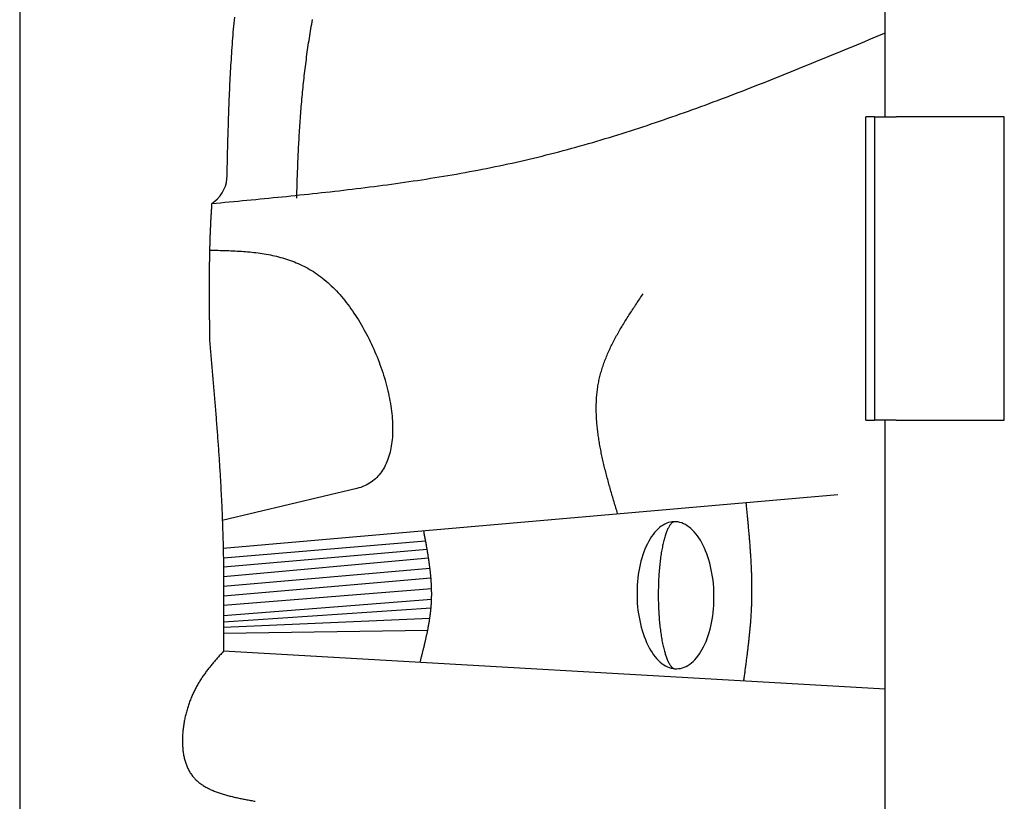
# Model space of a CAD drawing. Extents: x 1073 to 6773, y 5991 to 11616.
# Tile 3 of 58: x 1073 to 1528, y 8392 to 8753. Entities that reach past the tile are written whole.
import ezdxf

# ---------------------------------------------------------------- set-up
doc = ezdxf.new("R2010")
doc.units = 0
doc.layers.get('0').update_dxf_attribs({"linetype": 'CONTINUOUS'})
doc.layers.add('CAR', color=10, linetype='CONTINUOUS')

msp = doc.modelspace()

# ---------------------------------------------------------------- linework, layer by layer
for p, q in [((1072.77, 11115.9), (1072.77, 6165.9)), ((1472.77, 8708.02), (1472.77, 10333.02)), ((1467.77, 8708.02), (1463.77, 8708.02)), ((1463.77, 8568.02), (1463.77, 8708.02)), ((1467.77, 8708.02), (1477.77, 8708.02)), ((1467.77, 8708.02), (1467.77, 8568.02)), ((1527.77, 8708.02), (1477.77, 8708.02)), ((1527.77, 8568.02), (1527.77, 8708.02)), ((1463.77, 8568.02), (1467.77, 8568.02)), ((1477.77, 8568.02), (1467.77, 8568.02)), ((1472.77, 8027.85), (1472.77, 8568.02)), ((1477.77, 8568.02), (1527.77, 8568.02))]:
    msp.add_line(p, q)
at = {"layer": 'CAR'}
for p, q in [((1228.63, 8536.4), (1166.41, 8521.7)), ((1166.8, 8508.89), (1450.91, 8533.72)), ((1166.88, 8504.47), (1260.36, 8512.22)), ((1166.94, 8500.28), (1261.05, 8508.36)), ((1166.99, 8495.72), (1261.69, 8504.47)), ((1167.02, 8491.25), (1262.37, 8499.64)), ((1167.03, 8486.82), (1262.84, 8495.12)), ((1167.03, 8482.6), (1263.12, 8490.31)), ((1167.01, 8474.77), (1262.87, 8481.29)), ((1167.02, 8477.83), (1263.12, 8485.26)), ((1166.99, 8472.43), (1262.3, 8476.48)), ((1166.98, 8469.63), (1261.33, 8470.93)), ((1472.77, 8443.8), (1166.92, 8461.25))]:
    msp.add_line(p, q, dxfattribs=at)
for points in [[(1168.56, 8679.48, 0), (1168.59, 8680.9, 0), (1168.62, 8682.32, 0), (1168.66, 8683.73, 0), (1168.69, 8685.15, 0), (1168.73, 8686.57, 0), (1168.76, 8687.98, 0), (1168.8, 8689.4, 0), (1168.83, 8690.82, 0), (1168.87, 8692.23, 0), (1168.9, 8693.65, 0), (1168.94, 8695.07, 0), (1168.98, 8696.48, 0), (1169.02, 8697.9, 0), (1169.06, 8699.31, 0), (1169.1, 8700.73, 0), (1169.14, 8702.14, 0), (1169.19, 8703.56, 0), (1169.23, 8704.97, 0), (1169.28, 8706.39, 0), (1169.32, 8707.8, 0), (1169.37, 8709.21, 0), (1169.42, 8710.63, 0), (1169.47, 8712.04, 0), (1169.53, 8713.45, 0), (1169.58, 8714.86, 0), (1169.64, 8716.27, 0), (1169.7, 8717.69, 0), (1169.76, 8719.1, 0), (1169.82, 8720.51, 0), (1169.89, 8721.92, 0), (1169.95, 8723.32, 0), (1170.02, 8724.73, 0), (1170.09, 8726.14, 0), (1170.17, 8727.55, 0), (1170.24, 8728.95, 0), (1170.32, 8730.36, 0), (1170.4, 8731.77, 0), (1170.49, 8733.17, 0), (1170.58, 8734.57, 0), (1170.67, 8735.98, 0), (1170.76, 8737.38, 0), (1170.85, 8738.78, 0), (1170.95, 8740.18, 0), (1171.05, 8741.58, 0), (1171.16, 8742.98, 0), (1171.27, 8744.38, 0), (1171.38, 8745.78, 0), (1171.49, 8747.18, 0), (1171.61, 8748.57, 0), (1171.73, 8749.97, 0), (1171.86, 8751.36, 0), (1171.99, 8752.76, 0), (1172.12, 8754.15, 0)], [(1200.82, 8670.49, 0), (1200.85, 8671.63, 0), (1200.88, 8672.77, 0), (1200.91, 8673.91, 0), (1200.94, 8675.04, 0), (1200.97, 8676.17, 0), (1201, 8677.31, 0), (1201.04, 8678.44, 0), (1201.07, 8679.57, 0), (1201.11, 8680.69, 0), (1201.15, 8681.82, 0), (1201.19, 8682.95, 0), (1201.23, 8684.07, 0), (1201.28, 8685.19, 0), (1201.32, 8686.31, 0), (1201.37, 8687.43, 0), (1201.41, 8688.55, 0), (1201.46, 8689.67, 0), (1201.51, 8690.79, 0), (1201.57, 8691.9, 0), (1201.62, 8693.01, 0), (1201.68, 8694.13, 0), (1201.73, 8695.24, 0), (1201.79, 8696.35, 0), (1201.85, 8697.46, 0), (1201.92, 8698.57, 0), (1201.98, 8699.67, 0), (1202.05, 8700.78, 0), (1202.12, 8701.89, 0), (1202.19, 8702.99, 0), (1202.26, 8704.09, 0), (1202.34, 8705.19, 0), (1202.41, 8706.3, 0), (1202.49, 8707.4, 0), (1202.57, 8708.5, 0), (1202.66, 8709.59, 0), (1202.74, 8710.69, 0), (1202.83, 8711.79, 0), (1202.92, 8712.88, 0), (1203.01, 8713.98, 0), (1203.11, 8715.07, 0), (1203.2, 8716.17, 0), (1203.3, 8717.26, 0), (1203.4, 8718.35, 0), (1203.51, 8719.44, 0), (1203.61, 8720.53, 0), (1203.72, 8721.62, 0), (1203.83, 8722.71, 0), (1203.95, 8723.8, 0), (1204.06, 8724.88, 0), (1204.18, 8725.97, 0), (1204.31, 8727.06, 0), (1204.43, 8728.14, 0), (1204.56, 8729.23, 0), (1204.69, 8730.31, 0), (1204.82, 8731.4, 0), (1204.96, 8732.48, 0), (1205.1, 8733.56, 0), (1205.24, 8734.64, 0), (1205.38, 8735.73, 0), (1205.53, 8736.81, 0), (1205.68, 8737.89, 0), (1205.83, 8738.97, 0), (1205.99, 8740.05, 0), (1206.15, 8741.13, 0), (1206.31, 8742.21, 0), (1206.48, 8743.29, 0), (1206.65, 8744.36, 0), (1206.82, 8745.44, 0), (1206.99, 8746.52, 0), (1207.17, 8747.6, 0), (1207.35, 8748.68, 0), (1207.54, 8749.75, 0), (1207.73, 8750.83, 0), (1207.92, 8751.91, 0), (1208.11, 8752.98, 0)], [(1161.52, 8668.05, 0), (1163.55, 8668.24, 0), (1165.58, 8668.43, 0), (1167.62, 8668.62, 0), (1169.65, 8668.81, 0), (1171.68, 8669, 0), (1173.71, 8669.2, 0), (1175.74, 8669.39, 0), (1177.78, 8669.58, 0), (1179.81, 8669.77, 0), (1181.84, 8669.97, 0), (1183.87, 8670.16, 0), (1185.9, 8670.36, 0), (1187.93, 8670.56, 0), (1189.96, 8670.76, 0), (1191.99, 8670.96, 0), (1194.02, 8671.16, 0), (1196.05, 8671.36, 0), (1198.08, 8671.57, 0), (1200.11, 8671.78, 0), (1202.14, 8671.99, 0), (1204.16, 8672.2, 0), (1206.19, 8672.41, 0), (1208.22, 8672.63, 0), (1210.24, 8672.85, 0), (1212.27, 8673.07, 0), (1214.29, 8673.29, 0), (1216.32, 8673.52, 0), (1218.34, 8673.74, 0), (1220.36, 8673.98, 0), (1222.38, 8674.21, 0), (1224.41, 8674.45, 0), (1226.43, 8674.69, 0), (1228.44, 8674.93, 0), (1230.46, 8675.18, 0), (1232.48, 8675.43, 0), (1234.5, 8675.68, 0), (1236.51, 8675.94, 0), (1238.53, 8676.2, 0), (1240.54, 8676.47, 0), (1242.56, 8676.74, 0), (1244.57, 8677.01, 0), (1246.58, 8677.29, 0), (1248.59, 8677.57, 0), (1250.6, 8677.86, 0), (1252.61, 8678.15, 0), (1254.61, 8678.45, 0), (1256.62, 8678.75, 0), (1258.62, 8679.05, 0), (1260.63, 8679.37, 0), (1262.63, 8679.68, 0), (1264.63, 8680, 0), (1266.63, 8680.33, 0), (1268.63, 8680.66, 0), (1270.62, 8680.99, 0), (1272.62, 8681.34, 0), (1274.61, 8681.68, 0), (1276.6, 8682.04, 0), (1278.6, 8682.4, 0), (1280.59, 8682.76, 0), (1282.57, 8683.13, 0), (1284.56, 8683.51, 0), (1286.55, 8683.89, 0), (1288.53, 8684.28, 0), (1290.51, 8684.68, 0), (1292.49, 8685.08, 0), (1294.47, 8685.49, 0), (1296.45, 8685.91, 0), (1298.42, 8686.33, 0), (1300.4, 8686.76, 0), (1302.37, 8687.2, 0), (1304.34, 8687.64, 0), (1306.31, 8688.1, 0), (1308.28, 8688.55, 0), (1310.24, 8689.02, 0), (1312.2, 8689.5, 0), (1314.17, 8689.98, 0), (1316.12, 8690.47, 0), (1318.08, 8690.96, 0), (1320.04, 8691.46, 0), (1321.99, 8691.97, 0), (1323.95, 8692.49, 0), (1325.9, 8693.01, 0), (1327.85, 8693.54, 0), (1329.79, 8694.08, 0), (1331.74, 8694.62, 0), (1333.68, 8695.17, 0), (1335.63, 8695.73, 0), (1337.57, 8696.29, 0), (1339.51, 8696.86, 0), (1341.45, 8697.44, 0), (1343.38, 8698.02, 0), (1345.32, 8698.6, 0), (1347.25, 8699.2, 0), (1349.19, 8699.8, 0), (1351.12, 8700.4, 0), (1353.05, 8701.01, 0), (1354.98, 8701.62, 0), (1356.9, 8702.25, 0), (1358.83, 8702.87, 0), (1360.75, 8703.5, 0), (1362.68, 8704.14, 0), (1364.6, 8704.78, 0), (1366.52, 8705.43, 0), (1368.44, 8706.08, 0), (1370.36, 8706.73, 0), (1372.28, 8707.4, 0), (1374.19, 8708.06, 0), (1376.11, 8708.73, 0), (1378.02, 8709.41, 0), (1379.93, 8710.08, 0), (1381.85, 8710.77, 0), (1383.76, 8711.45, 0), (1385.67, 8712.15, 0), (1387.58, 8712.84, 0), (1389.48, 8713.54, 0), (1391.39, 8714.24, 0), (1393.3, 8714.95, 0), (1395.2, 8715.66, 0), (1397.11, 8716.38, 0), (1399.01, 8717.09, 0), (1400.91, 8717.81, 0), (1402.81, 8718.54, 0), (1404.72, 8719.27, 0), (1406.62, 8720, 0), (1408.52, 8720.73, 0), (1410.41, 8721.47, 0), (1412.31, 8722.21, 0), (1414.21, 8722.95, 0), (1416.11, 8723.7, 0), (1418, 8724.44, 0), (1419.9, 8725.19, 0), (1421.79, 8725.95, 0), (1423.69, 8726.7, 0), (1425.58, 8727.46, 0), (1427.47, 8728.22, 0), (1429.37, 8728.98, 0), (1431.26, 8729.75, 0), (1433.15, 8730.51, 0), (1435.04, 8731.28, 0), (1436.93, 8732.05, 0), (1438.82, 8732.82, 0), (1440.71, 8733.59, 0), (1442.6, 8734.37, 0), (1444.49, 8735.14, 0), (1446.38, 8735.92, 0), (1448.27, 8736.7, 0), (1450.16, 8737.47, 0), (1452.05, 8738.25, 0), (1453.93, 8739.04, 0), (1455.82, 8739.82, 0), (1457.71, 8740.6, 0), (1459.6, 8741.38, 0), (1461.48, 8742.17, 0), (1463.37, 8742.95, 0), (1465.26, 8743.74, 0), (1467.15, 8744.52, 0), (1469.03, 8745.31, 0), (1470.92, 8746.09, 0), (1472.81, 8746.88, 0)], [(1161.52, 8668.05, 0), (1161.48, 8667.56, 0), (1161.45, 8667.07, 0), (1161.41, 8666.58, 0), (1161.38, 8666.08, 0), (1161.35, 8665.59, 0), (1161.31, 8665.1, 0), (1161.28, 8664.6, 0), (1161.25, 8664.11, 0), (1161.22, 8663.61, 0), (1161.19, 8663.12, 0), (1161.16, 8662.63, 0), (1161.13, 8662.13, 0), (1161.1, 8661.64, 0), (1161.08, 8661.14, 0), (1161.05, 8660.65, 0), (1161.02, 8660.15, 0), (1161, 8659.66, 0), (1160.97, 8659.16, 0), (1160.95, 8658.67, 0), (1160.92, 8658.17, 0), (1160.9, 8657.68, 0), (1160.88, 8657.18, 0), (1160.86, 8656.68, 0), (1160.83, 8656.19, 0), (1160.81, 8655.69, 0), (1160.79, 8655.2, 0), (1160.77, 8654.7, 0), (1160.75, 8654.2, 0), (1160.73, 8653.71, 0), (1160.71, 8653.21, 0), (1160.7, 8652.71, 0), (1160.68, 8652.21, 0), (1160.66, 8651.72, 0), (1160.64, 8651.22, 0), (1160.63, 8650.72, 0), (1160.61, 8650.22, 0), (1160.6, 8649.72, 0), (1160.58, 8649.23, 0), (1160.57, 8648.73, 0), (1160.56, 8648.23, 0), (1160.54, 8647.73, 0), (1160.53, 8647.23, 0), (1160.52, 8646.73, 0), (1160.5, 8646.24, 0), (1160.49, 8645.74, 0), (1160.48, 8645.24, 0), (1160.47, 8644.74, 0), (1160.46, 8644.24, 0), (1160.45, 8643.74, 0), (1160.44, 8643.24, 0), (1160.43, 8642.74, 0), (1160.42, 8642.24, 0), (1160.42, 8641.74, 0), (1160.41, 8641.24, 0), (1160.4, 8640.74, 0), (1160.39, 8640.24, 0), (1160.39, 8639.74, 0), (1160.38, 8639.24, 0), (1160.37, 8638.74, 0), (1160.37, 8638.24, 0), (1160.36, 8637.74, 0), (1160.36, 8637.24, 0), (1160.35, 8636.74, 0), (1160.35, 8636.24, 0), (1160.34, 8635.73, 0), (1160.34, 8635.23, 0), (1160.34, 8634.73, 0), (1160.33, 8634.23, 0), (1160.33, 8633.73, 0), (1160.33, 8633.23, 0), (1160.33, 8632.73, 0), (1160.33, 8632.23, 0), (1160.32, 8631.72, 0), (1160.32, 8631.22, 0), (1160.32, 8630.72, 0), (1160.32, 8630.22, 0), (1160.32, 8629.72, 0), (1160.32, 8629.21, 0), (1160.32, 8628.71, 0), (1160.32, 8628.21, 0), (1160.32, 8627.71, 0), (1160.32, 8627.21, 0), (1160.32, 8626.7, 0), (1160.32, 8626.2, 0), (1160.33, 8625.7, 0), (1160.33, 8625.2, 0), (1160.33, 8624.69, 0), (1160.33, 8624.19, 0), (1160.33, 8623.69, 0), (1160.34, 8623.18, 0), (1160.34, 8622.68, 0), (1160.34, 8622.18, 0), (1160.35, 8621.68, 0), (1160.35, 8621.17, 0), (1160.35, 8620.67, 0), (1160.36, 8620.17, 0), (1160.36, 8619.66, 0), (1160.36, 8619.16, 0), (1160.37, 8618.66, 0), (1160.37, 8618.15, 0), (1160.38, 8617.65, 0), (1160.38, 8617.15, 0), (1160.39, 8616.64, 0), (1160.39, 8616.14, 0), (1160.39, 8615.64, 0), (1160.4, 8615.13, 0), (1160.4, 8614.63, 0), (1160.41, 8614.13, 0), (1160.42, 8613.62, 0), (1160.42, 8613.12, 0), (1160.43, 8612.62, 0), (1160.43, 8612.11, 0), (1160.44, 8611.61, 0), (1160.44, 8611.1, 0), (1160.45, 8610.6, 0), (1160.46, 8610.1, 0), (1160.46, 8609.59, 0), (1160.47, 8609.09, 0), (1160.47, 8608.59, 0), (1160.48, 8608.08, 0), (1160.49, 8607.58, 0), (1160.49, 8607.07, 0), (1160.5, 8606.57, 0), (1160.5, 8606.07, 0), (1160.51, 8605.56, 0), (1160.52, 8605.06, 0), (1160.52, 8604.56, 0)], [(1160.51, 8646.53, 0), (1161.49, 8646.51, 0), (1162.48, 8646.49, 0), (1163.46, 8646.46, 0), (1164.44, 8646.44, 0), (1165.43, 8646.42, 0), (1166.41, 8646.39, 0), (1167.39, 8646.36, 0), (1168.37, 8646.33, 0), (1169.35, 8646.29, 0), (1170.33, 8646.25, 0), (1171.31, 8646.21, 0), (1172.28, 8646.16, 0), (1173.26, 8646.11, 0), (1174.23, 8646.05, 0), (1175.21, 8645.99, 0), (1176.18, 8645.92, 0), (1177.15, 8645.84, 0), (1178.12, 8645.76, 0), (1179.08, 8645.67, 0), (1180.05, 8645.57, 0), (1181.01, 8645.47, 0), (1181.97, 8645.36, 0), (1182.93, 8645.23, 0), (1183.88, 8645.1, 0), (1184.84, 8644.96, 0), (1185.79, 8644.81, 0), (1186.74, 8644.65, 0), (1187.69, 8644.47, 0), (1188.63, 8644.29, 0), (1189.57, 8644.09, 0), (1190.51, 8643.89, 0), (1191.44, 8643.67, 0), (1192.37, 8643.43, 0), (1193.3, 8643.19, 0), (1194.23, 8642.93, 0), (1195.15, 8642.65, 0), (1196.07, 8642.36, 0), (1196.98, 8642.06, 0), (1197.89, 8641.74, 0), (1198.8, 8641.41, 0), (1199.7, 8641.06, 0), (1200.6, 8640.69, 0), (1201.49, 8640.31, 0), (1202.38, 8639.9, 0), (1203.27, 8639.49, 0), (1204.15, 8639.05, 0), (1205.03, 8638.59, 0), (1205.9, 8638.12, 0), (1206.77, 8637.63, 0), (1207.63, 8637.11, 0), (1208.49, 8636.58, 0), (1209.34, 8636.03, 0), (1210.19, 8635.45, 0), (1211.03, 8634.86, 0), (1211.87, 8634.24, 0), (1212.7, 8633.6, 0), (1213.53, 8632.94, 0), (1214.35, 8632.25, 0), (1215.17, 8631.54, 0), (1215.98, 8630.81, 0), (1216.78, 8630.06, 0), (1217.58, 8629.28, 0), (1218.37, 8628.48, 0), (1219.15, 8627.66, 0), (1219.93, 8626.82, 0), (1220.7, 8625.96, 0), (1221.46, 8625.08, 0), (1222.21, 8624.18, 0), (1222.96, 8623.27, 0), (1223.7, 8622.33, 0), (1224.43, 8621.38, 0), (1225.15, 8620.41, 0), (1225.86, 8619.43, 0), (1226.56, 8618.42, 0), (1227.26, 8617.41, 0), (1227.94, 8616.38, 0), (1228.62, 8615.34, 0), (1229.28, 8614.28, 0), (1229.94, 8613.21, 0), (1230.58, 8612.13, 0), (1231.21, 8611.04, 0), (1231.84, 8609.93, 0), (1232.45, 8608.82, 0), (1233.05, 8607.69, 0), (1233.64, 8606.56, 0), (1234.21, 8605.42, 0), (1234.78, 8604.27, 0), (1235.33, 8603.11, 0), (1235.87, 8601.94, 0), (1236.4, 8600.77, 0), (1236.91, 8599.59, 0), (1237.41, 8598.41, 0), (1237.9, 8597.22, 0), (1238.37, 8596.03, 0), (1238.83, 8594.83, 0), (1239.27, 8593.64, 0), (1239.7, 8592.43, 0), (1240.12, 8591.23, 0), (1240.52, 8590.03, 0), (1240.91, 8588.82, 0), (1241.28, 8587.61, 0), (1241.63, 8586.41, 0), (1241.97, 8585.2, 0), (1242.3, 8584, 0), (1242.6, 8582.8, 0), (1242.89, 8581.6, 0), (1243.17, 8580.4, 0), (1243.43, 8579.21, 0), (1243.67, 8578.02, 0), (1243.89, 8576.84, 0), (1244.09, 8575.66, 0), (1244.28, 8574.49, 0), (1244.45, 8573.32, 0), (1244.6, 8572.16, 0), (1244.73, 8571.01, 0), (1244.84, 8569.87, 0), (1244.94, 8568.73, 0), (1245.01, 8567.61, 0), (1245.07, 8566.49, 0), (1245.1, 8565.39, 0), (1245.12, 8564.29, 0), (1245.11, 8563.21, 0), (1245.09, 8562.14, 0), (1245.04, 8561.08, 0), (1244.98, 8560.04, 0), (1244.89, 8559.01, 0), (1244.78, 8557.99, 0), (1244.65, 8556.99, 0), (1244.5, 8556, 0), (1244.32, 8555.03, 0), (1244.13, 8554.08, 0), (1243.91, 8553.14, 0), (1243.66, 8552.22, 0), (1243.4, 8551.32, 0), (1243.11, 8550.44, 0), (1242.8, 8549.58, 0), (1242.46, 8548.74, 0), (1242.1, 8547.92, 0), (1241.72, 8547.12, 0), (1241.31, 8546.34, 0), (1240.88, 8545.58, 0), (1240.42, 8544.85, 0), (1239.94, 8544.14, 0), (1239.44, 8543.45, 0), (1238.9, 8542.79, 0), (1238.34, 8542.15, 0), (1237.76, 8541.54, 0), (1237.15, 8540.95, 0), (1236.51, 8540.39, 0), (1235.85, 8539.86, 0), (1235.16, 8539.36, 0), (1234.44, 8538.88, 0), (1233.69, 8538.44, 0), (1232.92, 8538.02, 0), (1232.12, 8537.63, 0), (1231.29, 8537.28, 0), (1230.43, 8536.95, 0), (1229.55, 8536.66, 0), (1228.63, 8536.4, 0)], [(1349.06, 8524.82, 0), (1348.85, 8525.5, 0), (1348.65, 8526.19, 0), (1348.44, 8526.88, 0), (1348.24, 8527.57, 0), (1348.03, 8528.26, 0), (1347.83, 8528.94, 0), (1347.63, 8529.63, 0), (1347.42, 8530.32, 0), (1347.22, 8531.01, 0), (1347.02, 8531.69, 0), (1346.82, 8532.38, 0), (1346.62, 8533.07, 0), (1346.42, 8533.76, 0), (1346.22, 8534.44, 0), (1346.02, 8535.13, 0), (1345.83, 8535.82, 0), (1345.63, 8536.5, 0), (1345.44, 8537.19, 0), (1345.25, 8537.87, 0), (1345.06, 8538.56, 0), (1344.87, 8539.24, 0), (1344.68, 8539.93, 0), (1344.5, 8540.61, 0), (1344.31, 8541.3, 0), (1344.13, 8541.98, 0), (1343.95, 8542.67, 0), (1343.77, 8543.35, 0), (1343.6, 8544.03, 0), (1343.42, 8544.71, 0), (1343.25, 8545.4, 0), (1343.08, 8546.08, 0), (1342.92, 8546.76, 0), (1342.76, 8547.44, 0), (1342.59, 8548.12, 0), (1342.44, 8548.8, 0), (1342.28, 8549.48, 0), (1342.13, 8550.16, 0), (1341.98, 8550.83, 0), (1341.83, 8551.51, 0), (1341.69, 8552.19, 0), (1341.55, 8552.87, 0), (1341.41, 8553.54, 0), (1341.28, 8554.22, 0), (1341.15, 8554.89, 0), (1341.02, 8555.57, 0), (1340.9, 8556.24, 0), (1340.78, 8556.91, 0), (1340.66, 8557.59, 0), (1340.55, 8558.26, 0), (1340.44, 8558.93, 0), (1340.34, 8559.6, 0), (1340.24, 8560.27, 0), (1340.14, 8560.94, 0), (1340.05, 8561.6, 0), (1339.96, 8562.27, 0), (1339.88, 8562.94, 0), (1339.8, 8563.6, 0), (1339.73, 8564.27, 0), (1339.66, 8564.93, 0), (1339.59, 8565.6, 0), (1339.53, 8566.26, 0), (1339.48, 8566.92, 0), (1339.43, 8567.58, 0), (1339.38, 8568.24, 0), (1339.34, 8568.9, 0), (1339.31, 8569.56, 0), (1339.28, 8570.21, 0), (1339.25, 8570.87, 0), (1339.23, 8571.53, 0), (1339.22, 8572.18, 0), (1339.21, 8572.83, 0), (1339.21, 8573.48, 0), (1339.21, 8574.14, 0), (1339.22, 8574.79, 0), (1339.24, 8575.44, 0), (1339.26, 8576.08, 0), (1339.29, 8576.73, 0), (1339.32, 8577.38, 0), (1339.36, 8578.02, 0), (1339.4, 8578.66, 0), (1339.46, 8579.31, 0), (1339.52, 8579.95, 0), (1339.58, 8580.59, 0), (1339.65, 8581.23, 0), (1339.73, 8581.87, 0), (1339.82, 8582.5, 0), (1339.91, 8583.14, 0), (1340.01, 8583.77, 0), (1340.11, 8584.41, 0), (1340.22, 8585.04, 0), (1340.34, 8585.67, 0), (1340.47, 8586.3, 0), (1340.61, 8586.93, 0), (1340.75, 8587.55, 0), (1340.9, 8588.18, 0), (1341.05, 8588.8, 0), (1341.22, 8589.42, 0), (1341.39, 8590.05, 0), (1341.57, 8590.67, 0), (1341.75, 8591.29, 0), (1341.95, 8591.9, 0), (1342.15, 8592.52, 0), (1342.35, 8593.14, 0), (1342.56, 8593.75, 0), (1342.78, 8594.36, 0), (1343.01, 8594.98, 0), (1343.24, 8595.59, 0), (1343.47, 8596.2, 0), (1343.72, 8596.81, 0), (1343.97, 8597.41, 0), (1344.22, 8598.02, 0), (1344.48, 8598.63, 0), (1344.75, 8599.23, 0), (1345.02, 8599.83, 0), (1345.29, 8600.44, 0), (1345.58, 8601.04, 0), (1345.86, 8601.64, 0), (1346.15, 8602.24, 0), (1346.45, 8602.84, 0), (1346.75, 8603.44, 0), (1347.05, 8604.04, 0), (1347.36, 8604.63, 0), (1347.68, 8605.23, 0), (1348, 8605.83, 0), (1348.32, 8606.42, 0), (1348.64, 8607.02, 0), (1348.97, 8607.61, 0), (1349.31, 8608.2, 0), (1349.64, 8608.79, 0), (1349.99, 8609.39, 0), (1350.33, 8609.98, 0), (1350.68, 8610.57, 0), (1351.03, 8611.16, 0), (1351.38, 8611.75, 0), (1351.74, 8612.34, 0), (1352.1, 8612.92, 0), (1352.46, 8613.51, 0), (1352.82, 8614.1, 0), (1353.19, 8614.69, 0), (1353.56, 8615.27, 0), (1353.93, 8615.86, 0), (1354.3, 8616.44, 0), (1354.68, 8617.03, 0), (1355.06, 8617.62, 0), (1355.44, 8618.2, 0), (1355.82, 8618.78, 0), (1356.2, 8619.37, 0), (1356.58, 8619.95, 0), (1356.97, 8620.54, 0), (1357.35, 8621.12, 0), (1357.74, 8621.7, 0), (1358.13, 8622.29, 0), (1358.52, 8622.87, 0), (1358.91, 8623.45, 0), (1359.3, 8624.04, 0), (1359.69, 8624.62, 0), (1360.08, 8625.2, 0), (1360.47, 8625.78, 0), (1360.86, 8626.37, 0)], [(1160.52, 8604.56, 0), (1160.6, 8603.66, 0), (1160.68, 8602.76, 0), (1160.76, 8601.86, 0), (1160.84, 8600.96, 0), (1160.92, 8600.06, 0), (1161, 8599.16, 0), (1161.07, 8598.26, 0), (1161.15, 8597.36, 0), (1161.23, 8596.46, 0), (1161.31, 8595.56, 0), (1161.39, 8594.66, 0), (1161.47, 8593.76, 0), (1161.54, 8592.86, 0), (1161.62, 8591.96, 0), (1161.7, 8591.06, 0), (1161.78, 8590.16, 0), (1161.86, 8589.26, 0), (1161.93, 8588.36, 0), (1162.01, 8587.46, 0), (1162.09, 8586.56, 0), (1162.16, 8585.66, 0), (1162.24, 8584.76, 0), (1162.32, 8583.86, 0), (1162.39, 8582.96, 0), (1162.47, 8582.06, 0), (1162.54, 8581.16, 0), (1162.62, 8580.26, 0), (1162.69, 8579.36, 0), (1162.77, 8578.46, 0), (1162.84, 8577.56, 0), (1162.92, 8576.66, 0), (1162.99, 8575.76, 0), (1163.06, 8574.86, 0), (1163.14, 8573.96, 0), (1163.21, 8573.06, 0), (1163.28, 8572.16, 0), (1163.35, 8571.26, 0), (1163.42, 8570.36, 0), (1163.5, 8569.46, 0), (1163.57, 8568.55, 0), (1163.64, 8567.65, 0), (1163.71, 8566.75, 0), (1163.78, 8565.85, 0), (1163.84, 8564.95, 0), (1163.91, 8564.05, 0), (1163.98, 8563.15, 0), (1164.05, 8562.25, 0), (1164.12, 8561.35, 0), (1164.18, 8560.45, 0), (1164.25, 8559.55, 0), (1164.31, 8558.65, 0), (1164.38, 8557.75, 0), (1164.44, 8556.85, 0), (1164.51, 8555.95, 0), (1164.57, 8555.05, 0), (1164.63, 8554.15, 0), (1164.69, 8553.25, 0), (1164.76, 8552.35, 0), (1164.82, 8551.45, 0), (1164.88, 8550.55, 0), (1164.94, 8549.65, 0), (1165, 8548.75, 0), (1165.05, 8547.85, 0), (1165.11, 8546.94, 0), (1165.17, 8546.04, 0), (1165.22, 8545.14, 0), (1165.28, 8544.24, 0), (1165.34, 8543.34, 0), (1165.39, 8542.44, 0), (1165.44, 8541.54, 0), (1165.5, 8540.64, 0), (1165.55, 8539.74, 0), (1165.6, 8538.84, 0), (1165.65, 8537.94, 0), (1165.7, 8537.04, 0), (1165.75, 8536.13, 0), (1165.8, 8535.23, 0), (1165.84, 8534.33, 0), (1165.89, 8533.43, 0), (1165.93, 8532.53, 0), (1165.98, 8531.63, 0), (1166.02, 8530.73, 0), (1166.07, 8529.83, 0), (1166.11, 8528.93, 0), (1166.15, 8528.02, 0), (1166.19, 8527.12, 0), (1166.23, 8526.22, 0), (1166.27, 8525.32, 0), (1166.31, 8524.42, 0), (1166.34, 8523.52, 0), (1166.38, 8522.62, 0), (1166.41, 8521.71, 0), (1166.45, 8520.81, 0), (1166.48, 8519.91, 0), (1166.51, 8519.01, 0), (1166.54, 8518.11, 0), (1166.57, 8517.21, 0), (1166.6, 8516.3, 0), (1166.63, 8515.4, 0), (1166.65, 8514.5, 0), (1166.68, 8513.6, 0), (1166.7, 8512.7, 0), (1166.73, 8511.8, 0), (1166.75, 8510.89, 0), (1166.77, 8509.99, 0), (1166.79, 8509.09, 0), (1166.81, 8508.19, 0), (1166.83, 8507.29, 0), (1166.85, 8506.38, 0), (1166.86, 8505.48, 0), (1166.88, 8504.58, 0), (1166.89, 8503.68, 0), (1166.91, 8502.77, 0), (1166.92, 8501.87, 0), (1166.93, 8500.97, 0), (1166.94, 8500.07, 0), (1166.96, 8499.16, 0), (1166.96, 8498.26, 0), (1166.97, 8497.36, 0), (1166.98, 8496.46, 0), (1166.99, 8495.56, 0), (1167, 8494.65, 0), (1167, 8493.75, 0), (1167.01, 8492.85, 0), (1167.01, 8491.94, 0), (1167.02, 8491.04, 0), (1167.02, 8490.14, 0), (1167.02, 8489.24, 0), (1167.03, 8488.33, 0), (1167.03, 8487.43, 0), (1167.03, 8486.53, 0), (1167.03, 8485.63, 0), (1167.03, 8484.72, 0), (1167.03, 8483.82, 0), (1167.03, 8482.92, 0), (1167.03, 8482.02, 0), (1167.03, 8481.11, 0), (1167.03, 8480.21, 0), (1167.02, 8479.31, 0), (1167.02, 8478.4, 0), (1167.02, 8477.5, 0), (1167.01, 8476.6, 0), (1167.01, 8475.7, 0), (1167.01, 8474.79, 0), (1167, 8473.89, 0), (1167, 8472.99, 0), (1166.99, 8472.08, 0), (1166.99, 8471.18, 0), (1166.98, 8470.28, 0), (1166.98, 8469.37, 0), (1166.97, 8468.47, 0), (1166.97, 8467.57, 0), (1166.96, 8466.67, 0), (1166.95, 8465.76, 0), (1166.95, 8464.86, 0), (1166.94, 8463.96, 0), (1166.93, 8463.05, 0), (1166.93, 8462.15, 0), (1166.92, 8461.25, 0)], [(1407.38, 8447.53, 0), (1407.45, 8448.04, 0), (1407.52, 8448.56, 0), (1407.59, 8449.08, 0), (1407.66, 8449.6, 0), (1407.74, 8450.11, 0), (1407.81, 8450.63, 0), (1407.88, 8451.15, 0), (1407.95, 8451.66, 0), (1408.02, 8452.18, 0), (1408.09, 8452.7, 0), (1408.16, 8453.22, 0), (1408.23, 8453.73, 0), (1408.3, 8454.25, 0), (1408.37, 8454.77, 0), (1408.44, 8455.28, 0), (1408.51, 8455.8, 0), (1408.58, 8456.32, 0), (1408.64, 8456.84, 0), (1408.71, 8457.35, 0), (1408.78, 8457.87, 0), (1408.85, 8458.39, 0), (1408.91, 8458.91, 0), (1408.98, 8459.42, 0), (1409.04, 8459.94, 0), (1409.11, 8460.46, 0), (1409.17, 8460.97, 0), (1409.24, 8461.49, 0), (1409.3, 8462.01, 0), (1409.36, 8462.53, 0), (1409.42, 8463.04, 0), (1409.48, 8463.56, 0), (1409.54, 8464.08, 0), (1409.6, 8464.6, 0), (1409.66, 8465.11, 0), (1409.72, 8465.63, 0), (1409.78, 8466.15, 0), (1409.83, 8466.67, 0), (1409.89, 8467.18, 0), (1409.94, 8467.7, 0), (1410, 8468.22, 0), (1410.05, 8468.74, 0), (1410.1, 8469.25, 0), (1410.15, 8469.77, 0), (1410.2, 8470.29, 0), (1410.25, 8470.81, 0), (1410.3, 8471.33, 0), (1410.35, 8471.84, 0), (1410.39, 8472.36, 0), (1410.44, 8472.88, 0), (1410.48, 8473.4, 0), (1410.52, 8473.91, 0), (1410.57, 8474.43, 0), (1410.61, 8474.95, 0), (1410.64, 8475.47, 0), (1410.68, 8475.99, 0), (1410.72, 8476.5, 0), (1410.75, 8477.02, 0), (1410.79, 8477.54, 0), (1410.82, 8478.06, 0), (1410.85, 8478.58, 0), (1410.88, 8479.09, 0), (1410.91, 8479.61, 0), (1410.94, 8480.13, 0), (1410.96, 8480.65, 0), (1410.99, 8481.17, 0), (1411.01, 8481.69, 0), (1411.03, 8482.2, 0), (1411.05, 8482.72, 0), (1411.07, 8483.24, 0), (1411.08, 8483.76, 0), (1411.1, 8484.28, 0), (1411.11, 8484.8, 0), (1411.12, 8485.32, 0), (1411.13, 8485.83, 0), (1411.14, 8486.35, 0), (1411.15, 8486.87, 0), (1411.16, 8487.39, 0), (1411.16, 8487.91, 0), (1411.17, 8488.43, 0), (1411.17, 8488.95, 0), (1411.17, 8489.47, 0), (1411.17, 8489.99, 0), (1411.17, 8490.5, 0), (1411.16, 8491.02, 0), (1411.16, 8491.54, 0), (1411.15, 8492.06, 0), (1411.15, 8492.58, 0), (1411.14, 8493.1, 0), (1411.13, 8493.62, 0), (1411.12, 8494.14, 0), (1411.11, 8494.66, 0), (1411.09, 8495.18, 0), (1411.08, 8495.7, 0), (1411.07, 8496.22, 0), (1411.05, 8496.73, 0), (1411.03, 8497.25, 0), (1411.01, 8497.77, 0), (1410.99, 8498.29, 0), (1410.97, 8498.81, 0), (1410.95, 8499.33, 0), (1410.93, 8499.85, 0), (1410.91, 8500.37, 0), (1410.88, 8500.89, 0), (1410.86, 8501.41, 0), (1410.83, 8501.93, 0), (1410.8, 8502.45, 0), (1410.77, 8502.97, 0), (1410.75, 8503.49, 0), (1410.72, 8504.01, 0), (1410.69, 8504.53, 0), (1410.65, 8505.05, 0), (1410.62, 8505.57, 0), (1410.59, 8506.09, 0), (1410.55, 8506.61, 0), (1410.52, 8507.13, 0), (1410.48, 8507.65, 0), (1410.45, 8508.17, 0), (1410.41, 8508.69, 0), (1410.37, 8509.21, 0), (1410.34, 8509.73, 0), (1410.3, 8510.25, 0), (1410.26, 8510.77, 0), (1410.22, 8511.29, 0), (1410.18, 8511.81, 0), (1410.13, 8512.33, 0), (1410.09, 8512.85, 0), (1410.05, 8513.37, 0), (1410.01, 8513.89, 0), (1409.96, 8514.41, 0), (1409.92, 8514.93, 0), (1409.87, 8515.45, 0), (1409.83, 8515.97, 0), (1409.78, 8516.49, 0), (1409.74, 8517.01, 0), (1409.69, 8517.53, 0), (1409.64, 8518.05, 0), (1409.6, 8518.57, 0), (1409.55, 8519.09, 0), (1409.5, 8519.61, 0), (1409.45, 8520.13, 0), (1409.4, 8520.65, 0), (1409.36, 8521.17, 0), (1409.31, 8521.69, 0), (1409.26, 8522.21, 0), (1409.21, 8522.73, 0), (1409.16, 8523.25, 0), (1409.11, 8523.77, 0), (1409.06, 8524.29, 0), (1409.01, 8524.81, 0), (1408.95, 8525.33, 0), (1408.9, 8525.85, 0), (1408.85, 8526.37, 0), (1408.8, 8526.89, 0), (1408.75, 8527.41, 0), (1408.7, 8527.93, 0), (1408.65, 8528.45, 0), (1408.6, 8528.97, 0), (1408.54, 8529.49, 0), (1408.49, 8530.01, 0)], [(1376.42, 8453.15, 0), (1377.29, 8453.21, 0), (1378.16, 8453.35, 0), (1379.02, 8453.56, 0), (1379.88, 8453.86, 0), (1380.72, 8454.24, 0), (1381.56, 8454.7, 0), (1382.38, 8455.24, 0), (1383.18, 8455.86, 0), (1383.97, 8456.55, 0), (1384.73, 8457.31, 0), (1385.48, 8458.14, 0), (1386.2, 8459.05, 0), (1386.9, 8460.02, 0), (1387.57, 8461.06, 0), (1388.21, 8462.16, 0), (1388.82, 8463.32, 0), (1389.4, 8464.54, 0), (1389.95, 8465.81, 0), (1390.47, 8467.14, 0), (1390.95, 8468.51, 0), (1391.39, 8469.92, 0), (1391.79, 8471.38, 0), (1392.16, 8472.88, 0), (1392.49, 8474.41, 0), (1392.77, 8475.97, 0), (1393.02, 8477.56, 0), (1393.22, 8479.17, 0), (1393.39, 8480.8, 0), (1393.51, 8482.45, 0), (1393.59, 8484.1, 0), (1393.62, 8485.77, 0), (1393.61, 8487.43, 0), (1393.56, 8489.1, 0), (1393.47, 8490.76, 0), (1393.33, 8492.42, 0), (1393.16, 8494.06, 0), (1392.94, 8495.68, 0), (1392.68, 8497.28, 0), (1392.37, 8498.86, 0), (1392.03, 8500.41, 0), (1391.65, 8501.93, 0), (1391.23, 8503.41, 0), (1390.78, 8504.86, 0), (1390.29, 8506.26, 0), (1389.76, 8507.61, 0), (1389.2, 8508.92, 0), (1388.61, 8510.17, 0), (1387.98, 8511.37, 0), (1387.33, 8512.51, 0), (1386.65, 8513.58, 0), (1385.95, 8514.6, 0), (1385.22, 8515.54, 0), (1384.46, 8516.42, 0), (1383.69, 8517.23, 0), (1382.9, 8517.97, 0), (1382.09, 8518.63, 0), (1381.26, 8519.22, 0), (1380.42, 8519.72, 0), (1379.57, 8520.15, 0), (1378.72, 8520.5, 0), (1377.85, 8520.78, 0), (1376.98, 8520.96, 0), (1376.11, 8521.07, 0), (1375.24, 8521.1, 0), (1374.36, 8521.04, 0), (1373.49, 8520.9, 0), (1372.63, 8520.68, 0), (1371.78, 8520.38, 0), (1370.93, 8520, 0), (1370.1, 8519.54, 0), (1369.28, 8519.01, 0), (1368.47, 8518.39, 0), (1367.69, 8517.7, 0), (1366.92, 8516.94, 0), (1366.18, 8516.1, 0), (1365.45, 8515.2, 0), (1364.76, 8514.23, 0), (1364.09, 8513.19, 0), (1363.45, 8512.09, 0), (1362.83, 8510.93, 0), (1362.25, 8509.71, 0), (1361.7, 8508.44, 0), (1361.19, 8507.11, 0), (1360.71, 8505.74, 0), (1360.27, 8504.32, 0), (1359.86, 8502.87, 0), (1359.5, 8501.37, 0), (1359.17, 8499.84, 0), (1358.88, 8498.28, 0), (1358.64, 8496.69, 0), (1358.43, 8495.08, 0), (1358.27, 8493.45, 0), (1358.15, 8491.8, 0), (1358.07, 8490.15, 0), (1358.04, 8488.48, 0), (1358.04, 8486.81, 0), (1358.09, 8485.15, 0), (1358.19, 8483.49, 0), (1358.32, 8481.83, 0), (1358.5, 8480.19, 0), (1358.72, 8478.57, 0), (1358.98, 8476.97, 0), (1359.28, 8475.39, 0), (1359.62, 8473.84, 0), (1360, 8472.32, 0), (1360.42, 8470.84, 0), (1360.88, 8469.39, 0), (1361.37, 8467.99, 0), (1361.9, 8466.64, 0), (1362.46, 8465.33, 0), (1363.05, 8464.08, 0), (1363.67, 8462.88, 0), (1364.32, 8461.74, 0), (1365, 8460.67, 0), (1365.71, 8459.65, 0), (1366.44, 8458.7, 0), (1367.19, 8457.82, 0), (1367.97, 8457.02, 0), (1368.76, 8456.28, 0), (1369.57, 8455.62, 0), (1370.39, 8455.03, 0), (1371.23, 8454.52, 0), (1372.08, 8454.09, 0), (1372.94, 8453.74, 0), (1373.81, 8453.47, 0), (1374.68, 8453.28, 0), (1375.55, 8453.18, 0), (1376.42, 8453.15, 0)], [(1375.17, 8521.1, 0), (1374.98, 8521.02, 0), (1374.78, 8520.93, 0), (1374.59, 8520.82, 0), (1374.4, 8520.69, 0), (1374.21, 8520.54, 0), (1374.02, 8520.36, 0), (1373.83, 8520.17, 0), (1373.64, 8519.96, 0), (1373.45, 8519.73, 0), (1373.27, 8519.48, 0), (1373.08, 8519.2, 0), (1372.9, 8518.91, 0), (1372.72, 8518.6, 0), (1372.54, 8518.28, 0), (1372.36, 8517.93, 0), (1372.19, 8517.56, 0), (1372.02, 8517.18, 0), (1371.85, 8516.78, 0), (1371.68, 8516.35, 0), (1371.51, 8515.92, 0), (1371.35, 8515.46, 0), (1371.19, 8514.99, 0), (1371.03, 8514.5, 0), (1370.88, 8513.99, 0), (1370.73, 8513.47, 0), (1370.58, 8512.94, 0), (1370.43, 8512.38, 0), (1370.29, 8511.81, 0), (1370.15, 8511.23, 0), (1370.02, 8510.63, 0), (1369.89, 8510.02, 0), (1369.76, 8509.39, 0), (1369.63, 8508.76, 0), (1369.51, 8508.1, 0), (1369.4, 8507.44, 0), (1369.28, 8506.76, 0), (1369.17, 8506.07, 0), (1369.07, 8505.37, 0), (1368.97, 8504.66, 0), (1368.87, 8503.94, 0), (1368.78, 8503.21, 0), (1368.69, 8502.46, 0), (1368.6, 8501.71, 0), (1368.52, 8500.95, 0), (1368.45, 8500.19, 0), (1368.38, 8499.41, 0), (1368.31, 8498.63, 0), (1368.25, 8497.84, 0), (1368.19, 8497.04, 0), (1368.14, 8496.24, 0), (1368.09, 8495.43, 0), (1368.05, 8494.62, 0), (1368.01, 8493.8, 0), (1367.97, 8492.98, 0), (1367.95, 8492.15, 0), (1367.92, 8491.32, 0), (1367.9, 8490.49, 0), (1367.89, 8489.66, 0), (1367.87, 8488.82, 0), (1367.87, 8487.99, 0), (1367.87, 8487.15, 0), (1367.87, 8486.32, 0), (1367.88, 8485.48, 0), (1367.89, 8484.65, 0), (1367.91, 8483.81, 0), (1367.94, 8482.98, 0), (1367.96, 8482.15, 0), (1368, 8481.33, 0), (1368.03, 8480.51, 0), (1368.08, 8479.69, 0), (1368.12, 8478.88, 0), (1368.17, 8478.07, 0), (1368.23, 8477.26, 0), (1368.29, 8476.47, 0), (1368.35, 8475.68, 0), (1368.42, 8474.89, 0), (1368.5, 8474.12, 0), (1368.58, 8473.35, 0), (1368.66, 8472.59, 0), (1368.75, 8471.84, 0), (1368.84, 8471.09, 0), (1368.93, 8470.36, 0), (1369.03, 8469.64, 0), (1369.14, 8468.93, 0), (1369.24, 8468.22, 0), (1369.36, 8467.53, 0), (1369.47, 8466.86, 0), (1369.59, 8466.19, 0), (1369.71, 8465.54, 0), (1369.84, 8464.9, 0), (1369.97, 8464.27, 0), (1370.11, 8463.66, 0), (1370.24, 8463.06, 0), (1370.38, 8462.47, 0), (1370.53, 8461.91, 0), (1370.67, 8461.35, 0), (1370.83, 8460.81, 0), (1370.98, 8460.29, 0), (1371.13, 8459.78, 0), (1371.29, 8459.29, 0), (1371.46, 8458.82, 0), (1371.62, 8458.36, 0), (1371.79, 8457.92, 0), (1371.96, 8457.5, 0), (1372.13, 8457.1, 0), (1372.3, 8456.71, 0), (1372.48, 8456.34, 0), (1372.66, 8456, 0), (1372.84, 8455.67, 0), (1373.02, 8455.35, 0), (1373.2, 8455.06, 0), (1373.39, 8454.79, 0), (1373.57, 8454.54, 0), (1373.76, 8454.3, 0), (1373.95, 8454.09, 0), (1374.14, 8453.9, 0), (1374.33, 8453.72, 0), (1374.52, 8453.57, 0), (1374.72, 8453.43, 0), (1374.91, 8453.32, 0), (1375.11, 8453.23, 0), (1375.3, 8453.16, 0), (1375.49, 8453.1, 0), (1375.69, 8453.07, 0), (1375.89, 8453.06, 0), (1376.08, 8453.07, 0), (1376.28, 8453.1, 0), (1376.47, 8453.15, 0)], [(1257.78, 8456.06, 0), (1257.88, 8456.44, 0), (1257.97, 8456.82, 0), (1258.07, 8457.2, 0), (1258.17, 8457.58, 0), (1258.27, 8457.96, 0), (1258.37, 8458.34, 0), (1258.46, 8458.72, 0), (1258.56, 8459.1, 0), (1258.66, 8459.48, 0), (1258.75, 8459.86, 0), (1258.85, 8460.24, 0), (1258.95, 8460.62, 0), (1259.04, 8461, 0), (1259.14, 8461.38, 0), (1259.23, 8461.76, 0), (1259.33, 8462.14, 0), (1259.42, 8462.52, 0), (1259.52, 8462.9, 0), (1259.61, 8463.28, 0), (1259.7, 8463.66, 0), (1259.79, 8464.04, 0), (1259.88, 8464.42, 0), (1259.98, 8464.8, 0), (1260.07, 8465.18, 0), (1260.15, 8465.56, 0), (1260.24, 8465.94, 0), (1260.33, 8466.32, 0), (1260.42, 8466.7, 0), (1260.5, 8467.08, 0), (1260.59, 8467.46, 0), (1260.67, 8467.84, 0), (1260.76, 8468.23, 0), (1260.84, 8468.61, 0), (1260.92, 8468.99, 0), (1261, 8469.37, 0), (1261.08, 8469.75, 0), (1261.16, 8470.13, 0), (1261.24, 8470.51, 0), (1261.32, 8470.89, 0), (1261.39, 8471.27, 0), (1261.47, 8471.65, 0), (1261.54, 8472.03, 0), (1261.61, 8472.41, 0), (1261.68, 8472.79, 0), (1261.75, 8473.17, 0), (1261.82, 8473.55, 0), (1261.89, 8473.94, 0), (1261.95, 8474.32, 0), (1262.02, 8474.7, 0), (1262.08, 8475.08, 0), (1262.14, 8475.46, 0), (1262.2, 8475.84, 0), (1262.26, 8476.22, 0), (1262.31, 8476.6, 0), (1262.37, 8476.99, 0), (1262.42, 8477.37, 0), (1262.47, 8477.75, 0), (1262.52, 8478.13, 0), (1262.57, 8478.51, 0), (1262.62, 8478.89, 0), (1262.66, 8479.28, 0), (1262.71, 8479.66, 0), (1262.75, 8480.04, 0), (1262.79, 8480.42, 0), (1262.83, 8480.8, 0), (1262.86, 8481.19, 0), (1262.9, 8481.57, 0), (1262.93, 8481.95, 0), (1262.96, 8482.33, 0), (1262.99, 8482.72, 0), (1263.01, 8483.1, 0), (1263.04, 8483.48, 0), (1263.06, 8483.86, 0), (1263.08, 8484.25, 0), (1263.1, 8484.63, 0), (1263.11, 8485.01, 0), (1263.13, 8485.4, 0), (1263.14, 8485.78, 0), (1263.15, 8486.16, 0), (1263.15, 8486.55, 0), (1263.16, 8486.93, 0), (1263.16, 8487.31, 0), (1263.16, 8487.7, 0), (1263.16, 8488.08, 0), (1263.16, 8488.46, 0), (1263.15, 8488.85, 0), (1263.15, 8489.23, 0), (1263.14, 8489.61, 0), (1263.13, 8490, 0), (1263.12, 8490.38, 0), (1263.11, 8490.77, 0), (1263.09, 8491.15, 0), (1263.07, 8491.53, 0), (1263.05, 8491.92, 0), (1263.03, 8492.3, 0), (1263.01, 8492.69, 0), (1262.99, 8493.07, 0), (1262.96, 8493.46, 0), (1262.94, 8493.84, 0), (1262.91, 8494.23, 0), (1262.88, 8494.61, 0), (1262.85, 8495, 0), (1262.82, 8495.38, 0), (1262.78, 8495.77, 0), (1262.75, 8496.15, 0), (1262.71, 8496.53, 0), (1262.67, 8496.92, 0), (1262.63, 8497.3, 0), (1262.59, 8497.69, 0), (1262.55, 8498.08, 0), (1262.51, 8498.46, 0), (1262.46, 8498.85, 0), (1262.42, 8499.23, 0), (1262.37, 8499.62, 0), (1262.32, 8500, 0), (1262.27, 8500.39, 0), (1262.22, 8500.77, 0), (1262.17, 8501.16, 0), (1262.12, 8501.54, 0), (1262.07, 8501.93, 0), (1262.01, 8502.31, 0), (1261.96, 8502.7, 0), (1261.9, 8503.09, 0), (1261.85, 8503.47, 0), (1261.79, 8503.86, 0), (1261.73, 8504.24, 0), (1261.67, 8504.63, 0), (1261.61, 8505.01, 0), (1261.55, 8505.4, 0), (1261.49, 8505.79, 0), (1261.42, 8506.17, 0), (1261.36, 8506.56, 0), (1261.29, 8506.94, 0), (1261.23, 8507.33, 0), (1261.16, 8507.72, 0), (1261.1, 8508.1, 0), (1261.03, 8508.49, 0), (1260.97, 8508.87, 0), (1260.9, 8509.26, 0), (1260.83, 8509.65, 0), (1260.76, 8510.03, 0), (1260.69, 8510.42, 0), (1260.62, 8510.81, 0), (1260.55, 8511.19, 0), (1260.48, 8511.58, 0), (1260.41, 8511.96, 0), (1260.34, 8512.35, 0), (1260.27, 8512.74, 0), (1260.2, 8513.12, 0), (1260.13, 8513.51, 0), (1260.05, 8513.9, 0), (1259.98, 8514.28, 0), (1259.91, 8514.67, 0), (1259.84, 8515.05, 0), (1259.76, 8515.44, 0), (1259.69, 8515.83, 0), (1259.62, 8516.21, 0), (1259.54, 8516.6, 0), (1259.47, 8516.99, 0)], [(1166.92, 8461.25, 0), (1166.6, 8460.89, 0), (1166.28, 8460.53, 0), (1165.96, 8460.18, 0), (1165.65, 8459.82, 0), (1165.33, 8459.46, 0), (1165.01, 8459.1, 0), (1164.69, 8458.74, 0), (1164.37, 8458.38, 0), (1164.06, 8458.02, 0), (1163.74, 8457.66, 0), (1163.43, 8457.3, 0), (1163.11, 8456.93, 0), (1162.8, 8456.57, 0), (1162.49, 8456.2, 0), (1162.18, 8455.83, 0), (1161.87, 8455.46, 0), (1161.56, 8455.09, 0), (1161.25, 8454.72, 0), (1160.95, 8454.35, 0), (1160.64, 8453.97, 0), (1160.34, 8453.59, 0), (1160.04, 8453.21, 0), (1159.74, 8452.83, 0), (1159.45, 8452.44, 0), (1159.15, 8452.06, 0), (1158.86, 8451.67, 0), (1158.57, 8451.27, 0), (1158.28, 8450.88, 0), (1158, 8450.48, 0), (1157.71, 8450.08, 0), (1157.43, 8449.67, 0), (1157.16, 8449.27, 0), (1156.88, 8448.86, 0), (1156.61, 8448.44, 0), (1156.34, 8448.03, 0), (1156.07, 8447.6, 0), (1155.81, 8447.18, 0), (1155.55, 8446.75, 0), (1155.29, 8446.32, 0), (1155.03, 8445.88, 0), (1154.78, 8445.44, 0), (1154.54, 8445, 0), (1154.29, 8444.55, 0), (1154.05, 8444.1, 0), (1153.81, 8443.64, 0), (1153.58, 8443.18, 0), (1153.35, 8442.71, 0), (1153.13, 8442.24, 0), (1152.91, 8441.77, 0), (1152.69, 8441.29, 0), (1152.48, 8440.81, 0), (1152.27, 8440.32, 0), (1152.06, 8439.83, 0), (1151.86, 8439.33, 0), (1151.67, 8438.83, 0), (1151.47, 8438.33, 0), (1151.29, 8437.83, 0), (1151.1, 8437.32, 0), (1150.92, 8436.81, 0), (1150.75, 8436.29, 0), (1150.58, 8435.78, 0), (1150.42, 8435.26, 0), (1150.26, 8434.74, 0), (1150.1, 8434.22, 0), (1149.95, 8433.69, 0), (1149.81, 8433.16, 0), (1149.67, 8432.63, 0), (1149.53, 8432.1, 0), (1149.4, 8431.57, 0), (1149.28, 8431.04, 0), (1149.16, 8430.51, 0), (1149.05, 8429.97, 0), (1148.94, 8429.44, 0), (1148.83, 8428.9, 0), (1148.74, 8428.36, 0), (1148.64, 8427.83, 0), (1148.56, 8427.29, 0), (1148.48, 8426.75, 0), (1148.4, 8426.22, 0), (1148.33, 8425.68, 0), (1148.27, 8425.14, 0), (1148.21, 8424.61, 0), (1148.16, 8424.07, 0), (1148.11, 8423.54, 0), (1148.07, 8423.01, 0), (1148.04, 8422.48, 0), (1148.01, 8421.95, 0), (1147.99, 8421.42, 0), (1147.98, 8420.89, 0), (1147.97, 8420.37, 0), (1147.96, 8419.84, 0), (1147.97, 8419.32, 0), (1147.98, 8418.81, 0), (1148, 8418.29, 0), (1148.02, 8417.78, 0), (1148.05, 8417.27, 0), (1148.09, 8416.76, 0), (1148.13, 8416.25, 0), (1148.18, 8415.75, 0), (1148.24, 8415.25, 0), (1148.31, 8414.76, 0), (1148.38, 8414.27, 0), (1148.46, 8413.78, 0), (1148.54, 8413.3, 0), (1148.64, 8412.82, 0), (1148.74, 8412.34, 0), (1148.84, 8411.87, 0), (1148.96, 8411.41, 0), (1149.08, 8410.95, 0), (1149.21, 8410.49, 0), (1149.35, 8410.04, 0), (1149.49, 8409.59, 0), (1149.65, 8409.15, 0), (1149.81, 8408.72, 0), (1149.98, 8408.29, 0), (1150.15, 8407.87, 0), (1150.34, 8407.45, 0), (1150.53, 8407.04, 0), (1150.73, 8406.63, 0), (1150.94, 8406.23, 0), (1151.16, 8405.84, 0), (1151.38, 8405.46, 0), (1151.61, 8405.08, 0), (1151.85, 8404.71, 0), (1152.1, 8404.34, 0), (1152.36, 8403.98, 0), (1152.63, 8403.63, 0), (1152.9, 8403.29, 0), (1153.19, 8402.96, 0), (1153.48, 8402.63, 0), (1153.78, 8402.31, 0), (1154.09, 8402, 0), (1154.4, 8401.69, 0), (1154.72, 8401.39, 0), (1155.06, 8401.1, 0), (1155.39, 8400.82, 0), (1155.74, 8400.54, 0), (1156.09, 8400.27, 0), (1156.45, 8400, 0), (1156.82, 8399.74, 0), (1157.19, 8399.49, 0), (1157.57, 8399.24, 0), (1157.96, 8399, 0), (1158.35, 8398.76, 0), (1158.75, 8398.53, 0), (1159.16, 8398.31, 0), (1159.57, 8398.09, 0), (1159.99, 8397.88, 0), (1160.41, 8397.67, 0), (1160.84, 8397.46, 0), (1161.28, 8397.26, 0), (1161.72, 8397.07, 0), (1162.16, 8396.88, 0), (1162.61, 8396.69, 0), (1163.07, 8396.51, 0), (1163.53, 8396.34, 0), (1163.99, 8396.16, 0), (1164.46, 8396, 0), (1164.93, 8395.83, 0), (1165.41, 8395.67, 0), (1165.89, 8395.52, 0), (1166.38, 8395.36, 0), (1166.87, 8395.21, 0), (1167.36, 8395.07, 0), (1167.86, 8394.92, 0), (1168.36, 8394.78, 0), (1168.86, 8394.65, 0), (1169.37, 8394.51, 0), (1169.88, 8394.38, 0), (1170.4, 8394.25, 0), (1170.91, 8394.13, 0), (1171.43, 8394, 0), (1171.95, 8393.88, 0), (1172.47, 8393.76, 0), (1173, 8393.64, 0), (1173.53, 8393.53, 0), (1174.06, 8393.42, 0), (1174.59, 8393.3, 0), (1175.12, 8393.19, 0), (1175.66, 8393.08, 0), (1176.2, 8392.98, 0), (1176.73, 8392.87, 0), (1177.27, 8392.76, 0), (1177.81, 8392.66, 0), (1178.35, 8392.56, 0), (1178.9, 8392.45, 0), (1179.44, 8392.35, 0), (1179.98, 8392.25, 0), (1180.53, 8392.15, 0), (1181.07, 8392.05, 0), (1181.61, 8391.95, 0)]]:
    msp.add_polyline3d(points, dxfattribs=at)
msp.add_arc((1153.38, 8680.95), 15.25, 302.257, 354.4804, dxfattribs=at)

doc.saveas('drawing.dxf')
